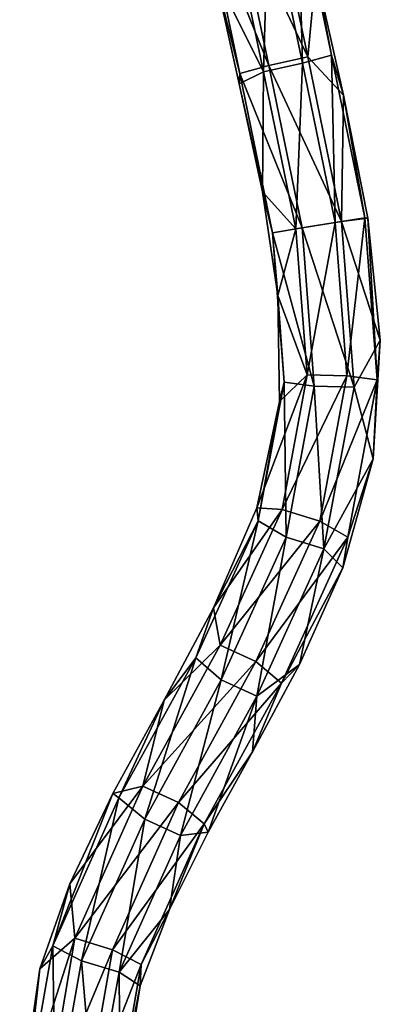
# Model space of a CAD drawing. Header units: millimetres. Extents: x -25 to 25, y -260 to 12.
# Tile 9 of 96: x -12 to 8, y -211 to -155. Entities that reach past the tile are written whole.
import ezdxf

# ---------------------------------------------------------------- set-up
doc = ezdxf.new("R2010")
doc.units = ezdxf.units.MM
doc.header["$LTSCALE"] = 65.185185
doc.layers.add('139', color=7, linetype='CONTINUOUS')
doc.layers.add('140', color=7, linetype='CONTINUOUS')

msp = doc.modelspace()

# ---------------------------------------------------------------- linework, layer by layer
at = {"layer": '139', "color": 7, "linetype": 'CONTINUOUS'}
for points in [[(1.606, -157.522, 187.651), (1.879, -147.732, 188.344), (-0.368, -148.114, 188.199), (1.606, -157.522, 187.651)], [(3.83, -157.025, 187.804), (1.879, -147.732, 188.344), (1.606, -157.522, 187.651), (3.83, -157.025, 187.804)], [(3.83, -157.025, 187.804), (3.561, -147.36, 186.846), (1.879, -147.732, 188.344), (3.83, -157.025, 187.804)], [(3.561, -147.36, 186.846), (5.496, -156.566, 186.311), (4.602, -151.813, 184.276), (3.561, -147.36, 186.846)], [(5.496, -156.566, 186.311), (3.561, -147.36, 186.846), (3.83, -157.025, 187.804), (5.496, -156.566, 186.311)], [(1.606, -157.522, 187.651), (-0.368, -148.114, 188.199), (-1.192, -151.898, 186.263), (1.606, -157.522, 187.651)], [(4.602, -151.813, 184.276), (5.496, -156.566, 186.311), (6.179, -158.856, 183.887), (4.602, -151.813, 184.276)], [(0.205, -158.211, 185.894), (1.606, -157.522, 187.651), (-1.192, -151.898, 186.263), (0.205, -158.211, 185.894)], [(5.703, -166.162, 187.516), (5.496, -156.566, 186.311), (3.83, -157.025, 187.804), (5.703, -166.162, 187.516)], [(5.496, -156.566, 186.311), (7.404, -165.887, 186.018), (6.179, -158.856, 183.887), (5.496, -156.566, 186.311)], [(7.404, -165.887, 186.018), (5.496, -156.566, 186.311), (5.703, -166.162, 187.516), (7.404, -165.887, 186.018)], [(3.453, -166.527, 187.366), (3.83, -157.025, 187.804), (1.606, -157.522, 187.651), (3.453, -166.527, 187.366)], [(5.703, -166.162, 187.516), (3.83, -157.025, 187.804), (3.453, -166.527, 187.366), (5.703, -166.162, 187.516)], [(1.533, -164.412, 185.657), (1.606, -157.522, 187.651), (0.205, -158.211, 185.894), (1.533, -164.412, 185.657)], [(3.453, -166.527, 187.366), (1.606, -157.522, 187.651), (1.533, -164.412, 185.657), (3.453, -166.527, 187.366)], [(6.179, -158.856, 183.887), (7.404, -165.887, 186.018), (7.572, -165.915, 183.712), (6.179, -158.856, 183.887)], [(2.424, -170.348, 185.703), (3.453, -166.527, 187.366), (1.533, -164.412, 185.657), (2.424, -170.348, 185.703)], [(6.382, -174.958, 187.974), (7.404, -165.887, 186.018), (5.703, -166.162, 187.516), (6.382, -174.958, 187.974)], [(8.116, -175.185, 186.506), (7.404, -165.887, 186.018), (6.382, -174.958, 187.974), (8.116, -175.185, 186.506)], [(7.404, -165.887, 186.018), (8.116, -175.185, 186.506), (7.572, -165.915, 183.712), (7.404, -165.887, 186.018)], [(7.572, -165.915, 183.712), (8.116, -175.185, 186.506), (8.293, -172.915, 183.971), (7.572, -165.915, 183.712)], [(4.106, -174.903, 187.8), (3.453, -166.527, 187.366), (2.424, -170.348, 185.703), (4.106, -174.903, 187.8)], [(4.106, -174.903, 187.8), (5.703, -166.162, 187.516), (3.453, -166.527, 187.366), (4.106, -174.903, 187.8)], [(6.382, -174.958, 187.974), (5.703, -166.162, 187.516), (4.106, -174.903, 187.8), (6.382, -174.958, 187.974)], [(2.52, -176.428, 186.239), (4.106, -174.903, 187.8), (2.424, -170.348, 185.703), (2.52, -176.428, 186.239)], [(8.293, -172.915, 183.971), (8.116, -175.185, 186.506), (7.879, -179.709, 184.863), (8.293, -172.915, 183.971)], [(1.213, -182.522, 187.548), (4.106, -174.903, 187.8), (2.52, -176.428, 186.239), (1.213, -182.522, 187.548)], [(2.66, -182.616, 189.343), (4.106, -174.903, 187.8), (1.213, -182.522, 187.548), (2.66, -182.616, 189.343)], [(2.66, -182.616, 189.343), (6.382, -174.958, 187.974), (4.106, -174.903, 187.8), (2.66, -182.616, 189.343)], [(4.825, -183.28, 189.639), (6.382, -174.958, 187.974), (2.66, -182.616, 189.343), (4.825, -183.28, 189.639)], [(4.825, -183.28, 189.639), (8.116, -175.185, 186.506), (6.382, -174.958, 187.974), (4.825, -183.28, 189.639)], [(6.431, -184.213, 188.311), (8.116, -175.185, 186.506), (4.825, -183.28, 189.639), (6.431, -184.213, 188.311)], [(8.116, -175.185, 186.506), (6.431, -184.213, 188.311), (7.879, -179.709, 184.863), (8.116, -175.185, 186.506)], [(7.879, -179.709, 184.863), (6.431, -184.213, 188.311), (6.149, -185.955, 186.416), (7.879, -179.709, 184.863)], [(-1.264, -188.261, 189.434), (2.66, -182.616, 189.343), (1.213, -182.522, 187.548), (-1.264, -188.261, 189.434)], [(-0.886, -190.394, 191.988), (2.66, -182.616, 189.343), (-1.264, -188.261, 189.434), (-0.886, -190.394, 191.988)], [(-0.886, -190.394, 191.988), (4.825, -183.28, 189.639), (2.66, -182.616, 189.343), (-0.886, -190.394, 191.988)], [(1.156, -191.34, 192.376), (4.825, -183.28, 189.639), (-0.886, -190.394, 191.988), (1.156, -191.34, 192.376)], [(1.156, -191.34, 192.376), (6.431, -184.213, 188.311), (4.825, -183.28, 189.639), (1.156, -191.34, 192.376)], [(2.626, -192.587, 191.151), (6.431, -184.213, 188.311), (1.156, -191.34, 192.376), (2.626, -192.587, 191.151)], [(6.431, -184.213, 188.311), (2.626, -192.587, 191.151), (6.149, -185.955, 186.416), (6.431, -184.213, 188.311)], [(6.149, -185.955, 186.416), (2.626, -192.587, 191.151), (3.659, -191.506, 188.285), (6.149, -185.955, 186.416)], [(-4.105, -193.545, 191.421), (-0.886, -190.394, 191.988), (-1.264, -188.261, 189.434), (-4.105, -193.545, 191.421)], [(-5.325, -198.479, 195.007), (-0.886, -190.394, 191.988), (-4.105, -193.545, 191.421), (-5.325, -198.479, 195.007)], [(-5.325, -198.479, 195.007), (1.156, -191.34, 192.376), (-0.886, -190.394, 191.988), (-5.325, -198.479, 195.007)], [(-3.283, -199.425, 195.396), (1.156, -191.34, 192.376), (-5.325, -198.479, 195.007), (-3.283, -199.425, 195.396)], [(-3.283, -199.425, 195.396), (2.626, -192.587, 191.151), (1.156, -191.34, 192.376), (-3.283, -199.425, 195.396)], [(3.659, -191.506, 188.285), (2.626, -192.587, 191.151), (0.967, -196.509, 190.169), (3.659, -191.506, 188.285)], [(-1.799, -200.645, 194.161), (2.626, -192.587, 191.151), (-3.283, -199.425, 195.396), (-1.799, -200.645, 194.161)], [(2.626, -192.587, 191.151), (-1.799, -200.645, 194.161), (0.967, -196.509, 190.169), (2.626, -192.587, 191.151)], [(-7.04, -198.911, 193.39), (-5.325, -198.479, 195.007), (-4.105, -193.545, 191.421), (-7.04, -198.911, 193.39)], [(0.967, -196.509, 190.169), (-1.799, -200.645, 194.161), (-1.571, -201.115, 191.877), (0.967, -196.509, 190.169)], [(-9.506, -204.088, 195.003), (-5.325, -198.479, 195.007), (-7.04, -198.911, 193.39), (-9.506, -204.088, 195.003)], [(-9.217, -207.198, 197.546), (-5.325, -198.479, 195.007), (-9.506, -204.088, 195.003), (-9.217, -207.198, 197.546)], [(-9.217, -207.198, 197.546), (-3.283, -199.425, 195.396), (-5.325, -198.479, 195.007), (-9.217, -207.198, 197.546)], [(-7.053, -207.86, 197.856), (-3.283, -199.425, 195.396), (-9.217, -207.198, 197.546), (-7.053, -207.86, 197.856)], [(-7.053, -207.86, 197.856), (-1.799, -200.645, 194.161), (-3.283, -199.425, 195.396), (-7.053, -207.86, 197.856)], [(-5.408, -208.705, 196.516), (-1.799, -200.645, 194.161), (-7.053, -207.86, 197.856), (-5.408, -208.705, 196.516)], [(-1.799, -200.645, 194.161), (-5.408, -208.705, 196.516), (-3.782, -205.563, 193.331), (-1.799, -200.645, 194.161)], [(-1.571, -201.115, 191.877), (-1.799, -200.645, 194.161), (-3.782, -205.563, 193.331), (-1.571, -201.115, 191.877)], [(-11.225, -208.958, 196.11), (-9.217, -207.198, 197.546), (-9.506, -204.088, 195.003), (-11.225, -208.958, 196.11)], [(-3.782, -205.563, 193.331), (-5.408, -208.705, 196.516), (-5.467, -209.938, 194.42), (-3.782, -205.563, 193.331)], [(-12.378, -217, 196.845), (-9.217, -207.198, 197.546), (-11.225, -208.958, 196.11), (-12.378, -217, 196.845)], [(-10.889, -217, 198.659), (-9.217, -207.198, 197.546), (-12.378, -217, 196.845), (-10.889, -217, 198.659)], [(-10.889, -217, 198.659), (-7.053, -207.86, 197.856), (-9.217, -207.198, 197.546), (-10.889, -217, 198.659)], [(-8.656, -217, 198.879), (-7.053, -207.86, 197.856), (-10.889, -217, 198.659), (-8.656, -217, 198.879)], [(-8.656, -217, 198.879), (-5.408, -208.705, 196.516), (-7.053, -207.86, 197.856), (-8.656, -217, 198.879)], [(-6.875, -217, 197.452), (-5.408, -208.705, 196.516), (-8.656, -217, 198.879), (-6.875, -217, 197.452)], [(-5.408, -208.705, 196.516), (-6.875, -217, 197.452), (-5.467, -209.938, 194.42), (-5.408, -208.705, 196.516)], [(-6.875, -217, 197.452), (-6.621, -217, 195.155), (-5.467, -209.938, 194.42), (-6.875, -217, 197.452)]]:
    msp.add_3dface(points, dxfattribs=at)
at = {"layer": '140', "color": 7, "linetype": 'CONTINUOUS'}
for points in [[(1.905, -157.157, 182.123), (-1.751, -148.138, 184.168), (-0.069, -147.765, 182.67), (1.905, -157.157, 182.123)], [(4.129, -156.66, 182.276), (-0.069, -147.765, 182.67), (2.178, -147.383, 182.815), (4.129, -156.66, 182.276)], [(1.905, -157.157, 182.123), (-0.069, -147.765, 182.67), (4.129, -156.66, 182.276), (1.905, -157.157, 182.123)], [(4.602, -151.813, 184.276), (4.129, -156.66, 182.276), (2.178, -147.383, 182.815), (4.602, -151.813, 184.276)], [(0.239, -157.615, 183.616), (-1.192, -151.898, 186.263), (-1.751, -148.138, 184.168), (0.239, -157.615, 183.616)], [(0.239, -157.615, 183.616), (-1.751, -148.138, 184.168), (1.905, -157.157, 182.123), (0.239, -157.615, 183.616)], [(4.602, -151.813, 184.276), (6.179, -158.856, 183.887), (4.129, -156.66, 182.276), (4.602, -151.813, 184.276)], [(0.205, -158.211, 185.894), (-1.192, -151.898, 186.263), (0.239, -157.615, 183.616), (0.205, -158.211, 185.894)], [(6.062, -166.106, 181.979), (1.905, -157.157, 182.123), (4.129, -156.66, 182.276), (6.062, -166.106, 181.979)], [(6.179, -158.856, 183.887), (6.062, -166.106, 181.979), (4.129, -156.66, 182.276), (6.179, -158.856, 183.887)], [(3.812, -166.471, 181.83), (0.239, -157.615, 183.616), (1.905, -157.157, 182.123), (3.812, -166.471, 181.83)], [(3.812, -166.471, 181.83), (1.905, -157.157, 182.123), (6.062, -166.106, 181.979), (3.812, -166.471, 181.83)], [(2.111, -166.747, 183.328), (0.205, -158.211, 185.894), (0.239, -157.615, 183.616), (2.111, -166.747, 183.328)], [(2.111, -166.747, 183.328), (0.239, -157.615, 183.616), (3.812, -166.471, 181.83), (2.111, -166.747, 183.328)], [(1.533, -164.412, 185.657), (0.205, -158.211, 185.894), (2.111, -166.747, 183.328), (1.533, -164.412, 185.657)], [(6.179, -158.856, 183.887), (7.572, -165.915, 183.712), (6.062, -166.106, 181.979), (6.179, -158.856, 183.887)], [(2.424, -170.348, 185.703), (1.533, -164.412, 185.657), (2.111, -166.747, 183.328), (2.424, -170.348, 185.703)], [(7.572, -165.915, 183.712), (8.293, -172.915, 183.971), (6.062, -166.106, 181.979), (7.572, -165.915, 183.712)], [(4.511, -175.553, 182.304), (2.111, -166.747, 183.328), (3.812, -166.471, 181.83), (4.511, -175.553, 182.304)], [(6.787, -175.607, 182.479), (3.812, -166.471, 181.83), (6.062, -166.106, 181.979), (6.787, -175.607, 182.479)], [(4.511, -175.553, 182.304), (3.812, -166.471, 181.83), (6.787, -175.607, 182.479), (4.511, -175.553, 182.304)], [(8.293, -172.915, 183.971), (6.787, -175.607, 182.479), (6.062, -166.106, 181.979), (8.293, -172.915, 183.971)], [(2.777, -175.326, 183.773), (2.424, -170.348, 185.703), (2.111, -166.747, 183.328), (2.777, -175.326, 183.773)], [(2.777, -175.326, 183.773), (2.111, -166.747, 183.328), (4.511, -175.553, 182.304), (2.777, -175.326, 183.773)], [(2.52, -176.428, 186.239), (2.424, -170.348, 185.703), (2.777, -175.326, 183.773), (2.52, -176.428, 186.239)], [(8.293, -172.915, 183.971), (7.879, -179.709, 184.863), (6.787, -175.607, 182.479), (8.293, -172.915, 183.971)], [(1.29, -183.277, 185.363), (2.52, -176.428, 186.239), (2.777, -175.326, 183.773), (1.29, -183.277, 185.363)], [(1.29, -183.277, 185.363), (2.777, -175.326, 183.773), (2.896, -184.21, 184.035), (1.29, -183.277, 185.363)], [(2.896, -184.21, 184.035), (2.777, -175.326, 183.773), (4.511, -175.553, 182.304), (2.896, -184.21, 184.035)], [(2.896, -184.21, 184.035), (4.511, -175.553, 182.304), (5.061, -184.874, 184.33), (2.896, -184.21, 184.035)], [(5.061, -184.874, 184.33), (4.511, -175.553, 182.304), (6.787, -175.607, 182.479), (5.061, -184.874, 184.33)], [(7.879, -179.709, 184.863), (5.061, -184.874, 184.33), (6.787, -175.607, 182.479), (7.879, -179.709, 184.863)], [(1.213, -182.522, 187.548), (2.52, -176.428, 186.239), (1.29, -183.277, 185.363), (1.213, -182.522, 187.548)], [(7.879, -179.709, 184.863), (6.149, -185.955, 186.416), (5.061, -184.874, 184.33), (7.879, -179.709, 184.863)], [(-1.264, -188.261, 189.434), (1.213, -182.522, 187.548), (1.29, -183.277, 185.363), (-1.264, -188.261, 189.434)], [(-2.289, -191.131, 188.032), (-1.264, -188.261, 189.434), (1.29, -183.277, 185.363), (-2.289, -191.131, 188.032)], [(-2.289, -191.131, 188.032), (1.29, -183.277, 185.363), (-0.82, -192.378, 186.807), (-2.289, -191.131, 188.032)], [(-0.82, -192.378, 186.807), (1.29, -183.277, 185.363), (2.896, -184.21, 184.035), (-0.82, -192.378, 186.807)], [(-0.82, -192.378, 186.807), (2.896, -184.21, 184.035), (1.222, -193.324, 187.195), (-0.82, -192.378, 186.807)], [(1.222, -193.324, 187.195), (2.896, -184.21, 184.035), (5.061, -184.874, 184.33), (1.222, -193.324, 187.195)], [(3.659, -191.506, 188.285), (1.222, -193.324, 187.195), (5.061, -184.874, 184.33), (3.659, -191.506, 188.285)], [(6.149, -185.955, 186.416), (3.659, -191.506, 188.285), (5.061, -184.874, 184.33), (6.149, -185.955, 186.416)], [(-4.105, -193.545, 191.421), (-1.264, -188.261, 189.434), (-2.289, -191.131, 188.032), (-4.105, -193.545, 191.421)], [(-6.693, -199.152, 191.028), (-2.289, -191.131, 188.032), (-5.21, -200.372, 189.793), (-6.693, -199.152, 191.028)], [(-6.693, -199.152, 191.028), (-4.105, -193.545, 191.421), (-2.289, -191.131, 188.032), (-6.693, -199.152, 191.028)], [(-5.21, -200.372, 189.793), (-2.289, -191.131, 188.032), (-0.82, -192.378, 186.807), (-5.21, -200.372, 189.793)], [(3.659, -191.506, 188.285), (0.967, -196.509, 190.169), (1.222, -193.324, 187.195), (3.659, -191.506, 188.285)], [(-5.21, -200.372, 189.793), (-0.82, -192.378, 186.807), (-3.167, -201.318, 190.182), (-5.21, -200.372, 189.793)], [(-3.167, -201.318, 190.182), (-0.82, -192.378, 186.807), (1.222, -193.324, 187.195), (-3.167, -201.318, 190.182)], [(-7.04, -198.911, 193.39), (-4.105, -193.545, 191.421), (-6.693, -199.152, 191.028), (-7.04, -198.911, 193.39)], [(-1.571, -201.115, 191.877), (-3.167, -201.318, 190.182), (1.222, -193.324, 187.195), (-1.571, -201.115, 191.877)], [(0.967, -196.509, 190.169), (-1.571, -201.115, 191.877), (1.222, -193.324, 187.195), (0.967, -196.509, 190.169)], [(-10.487, -207.646, 193.502), (-7.04, -198.911, 193.39), (-6.693, -199.152, 191.028), (-10.487, -207.646, 193.502)], [(-9.506, -204.088, 195.003), (-7.04, -198.911, 193.39), (-10.487, -207.646, 193.502), (-9.506, -204.088, 195.003)], [(-10.487, -207.646, 193.502), (-6.693, -199.152, 191.028), (-8.841, -208.491, 192.163), (-10.487, -207.646, 193.502)], [(-8.841, -208.491, 192.163), (-6.693, -199.152, 191.028), (-5.21, -200.372, 189.793), (-8.841, -208.491, 192.163)], [(-8.841, -208.491, 192.163), (-5.21, -200.372, 189.793), (-6.678, -209.153, 192.473), (-8.841, -208.491, 192.163)], [(-6.678, -209.153, 192.473), (-5.21, -200.372, 189.793), (-3.167, -201.318, 190.182), (-6.678, -209.153, 192.473)], [(-3.782, -205.563, 193.331), (-6.678, -209.153, 192.473), (-3.167, -201.318, 190.182), (-3.782, -205.563, 193.331)], [(-1.571, -201.115, 191.877), (-3.782, -205.563, 193.331), (-3.167, -201.318, 190.182), (-1.571, -201.115, 191.877)], [(-11.225, -208.958, 196.11), (-9.506, -204.088, 195.003), (-10.487, -207.646, 193.502), (-11.225, -208.958, 196.11)], [(-3.782, -205.563, 193.331), (-5.467, -209.938, 194.42), (-6.678, -209.153, 192.473), (-3.782, -205.563, 193.331)], [(-12.125, -217, 194.548), (-10.487, -207.646, 193.502), (-10.344, -217, 193.121), (-12.125, -217, 194.548)], [(-12.125, -217, 194.548), (-11.225, -208.958, 196.11), (-10.487, -207.646, 193.502), (-12.125, -217, 194.548)], [(-10.344, -217, 193.121), (-10.487, -207.646, 193.502), (-8.841, -208.491, 192.163), (-10.344, -217, 193.121)], [(-10.344, -217, 193.121), (-8.841, -208.491, 192.163), (-8.111, -217, 193.341), (-10.344, -217, 193.121)], [(-8.111, -217, 193.341), (-8.841, -208.491, 192.163), (-6.678, -209.153, 192.473), (-8.111, -217, 193.341)], [(-12.378, -217, 196.845), (-11.225, -208.958, 196.11), (-12.125, -217, 194.548), (-12.378, -217, 196.845)], [(-6.621, -217, 195.155), (-8.111, -217, 193.341), (-6.678, -209.153, 192.473), (-6.621, -217, 195.155)], [(-5.467, -209.938, 194.42), (-6.621, -217, 195.155), (-6.678, -209.153, 192.473), (-5.467, -209.938, 194.42)]]:
    msp.add_3dface(points, dxfattribs=at)

doc.saveas('drawing.dxf')
